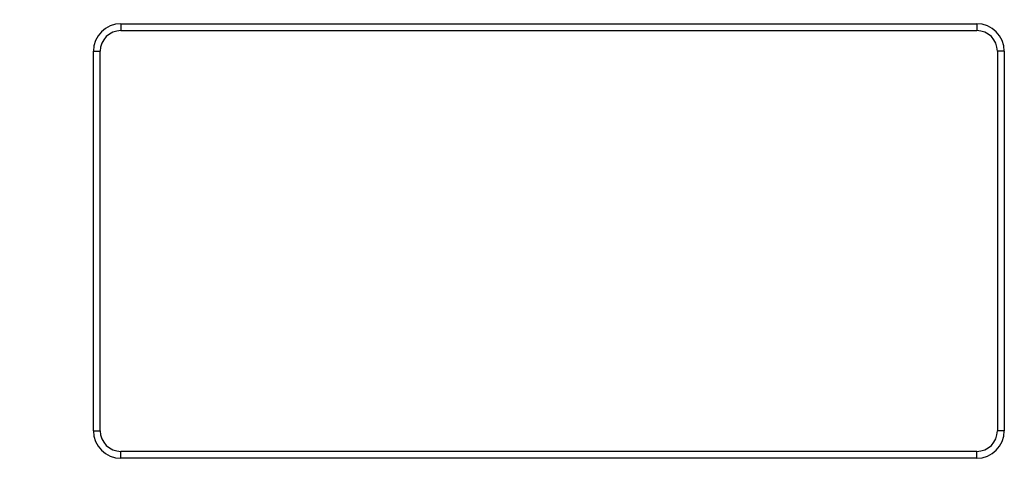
# Model space of a CAD drawing. Header units: millimetres. Extents: x 0 to 420, y 0 to 297.
# Tile 44 of 50: x 317 to 374, y 208 to 233. Entities that reach past the tile are written whole.
import ezdxf

# ---------------------------------------------------------------- set-up
doc = ezdxf.new("R2010")
doc.units = ezdxf.units.MM
doc.header["$LTSCALE"] = 23.1
doc.layers.get('0').update_dxf_attribs({"linetype": 'CONTINUOUS'})
doc.layers.add('DIM_PILOTEES', color=7, linetype='CONTINUOUS')
doc.styles.get("Standard").update_dxf_attribs({"font": 'txt', "width": 0.7})
doc.dimstyles.new('DIMSTYLE_6', dxfattribs={"dimtxt": 2.5, "dimasz": 3.5, "dimexe": 2, "dimexo": 0, "dimtad": 1, "dimlfac": 2.5, "dimdsep": 46, "dimtxsty": 'Standard', "dimblk": '_FILLED', "dimblk1": '_FILLED', "dimblk2": '_FILLED', "dimcen": 0.09, "dimazin": 2, "dimtp": 0.3, "dimtm": 0.3, "dimtfac": 1, "dimtofl": 0, "dimtmove": 0, "dimatfit": 3, "dimldrblk": '_FILLED', "dimfxl": 0, "dimtolj": 1, "dimarcsym": 0})

# ---------------------------------------------------------------- blocks, each defined once
blk = doc.blocks.new('_FILLED')
at = {"color": 0, "linetype": 'ByBlock'}
blk.add_solid([(0, 0), (-1, 0.143), (-1, -0.143)], dxfattribs=at)
blk = doc.blocks.new('*D17')
at = {"layer": 'DIM_PILOTEES', "color": 2, "linetype": 'Continuous'}
for p, q in [((320.929, 254.508), (289.381, 254.508)), ((291.381, 254.508), (291.381, 239.048)), ((291.381, 223.588), (291.381, 239.048)), ((299.574, 223.588), (289.381, 223.588))]:
    blk.add_line(p, q, dxfattribs=at)
at = {"layer": 'DIM_PILOTEES', "color": 2, "linetype": 'Continuous', "xscale": 3.5, "yscale": 3.5, "zscale": 3.5}
for p, rotation in [((291.381, 254.508), 90), ((291.381, 223.588), 270)]:
    blk.add_blockref('_FILLED', p, dxfattribs=dict(at, rotation=rotation))
at = {"layer": 'DIM_PILOTEES', "color": 2, "linetype": 'Continuous', "insert": (288.256, 239.048), "char_height": 2.5, "width": 10.71429, "attachment_point": 2, "rotation": 90, "line_spacing_factor": 0.9}
blk.add_mtext('{\\ftxt;\\W0.0001;\\H0.0001;\\~}{\\ftxt;\\W2.8571428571;\\H2.5; }{\\ftxt;\\W0.0001;\\H0.0001;\\~}', dxfattribs=at)

msp = doc.modelspace()

# ---------------------------------------------------------------- linework, layer by layer
at = {"color": 7, "linetype": 'Continuous'}
for p, q in [((322.4936, 232.8682), (322.4936, 232.4682)), ((322.4936, 232.8682), (372.0936, 232.8682)), ((372.0936, 232.8682), (372.0936, 232.4682)), ((322.4936, 232.4682), (372.0936, 232.4682)), ((320.8936, 209.2682), (320.8936, 231.2682)), ((320.8936, 231.2682), (321.2936, 231.2682)), ((321.2936, 209.2682), (321.2936, 231.2682)), ((373.2936, 231.2682), (373.2936, 209.2682)), ((373.6936, 231.2682), (373.2936, 231.2682)), ((373.6936, 231.2682), (373.6936, 209.2682)), ((320.8936, 209.2682), (321.2936, 209.2682)), ((373.6936, 209.2682), (373.2936, 209.2682)), ((322.4936, 207.6682), (322.4936, 208.0682)), ((372.0936, 208.0682), (322.4936, 208.0682)), ((372.0936, 207.6682), (372.0936, 208.0682)), ((372.0936, 207.6682), (322.4936, 207.6682))]:
    msp.add_line(p, q, dxfattribs=at)
for centre, radius, start, end in [((322.4936, 231.2682), 1.6, 90, 180), ((372.0936, 231.2682), 1.6, 0, 90), ((322.4936, 231.2682), 1.2, 90, 180), ((372.0936, 231.2682), 1.2, 0, 90), ((322.4936, 209.2682), 1.6, 180, 270), ((322.4936, 209.2682), 1.2, 180, 270), ((372.0936, 209.2682), 1.6, 270, 360), ((372.0936, 209.2682), 1.2, 270, 360)]:
    msp.add_arc(centre, radius, start, end, dxfattribs=at)

# ---------------------------------------------------------------- dimensions: what is measured, and where the dimension line sits
at = {"layer": 'DIM_PILOTEES', "color": 2, "linetype": 'Continuous'}
dim = msp.add_linear_dim(base=(291.3811, 254.5082), p1=(299.5736, 223.5882), p2=(320.9288, 254.5082), angle=90, text='{\\ftxt;\\W0.0001;\\H0.0001;\\~}{\\ftxt;\\W2.8571428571;\\H2.5; }{\\ftxt;\\W0.0001;\\H0.0001;\\~}', dimstyle='DIMSTYLE_6', dxfattribs=at)
dim.commit()
dim.dimension.update_dxf_attribs({"geometry": '*D17', "text_midpoint": (291.3811, 238.6911), "dimtype": 160})

doc.saveas('drawing.dxf')
